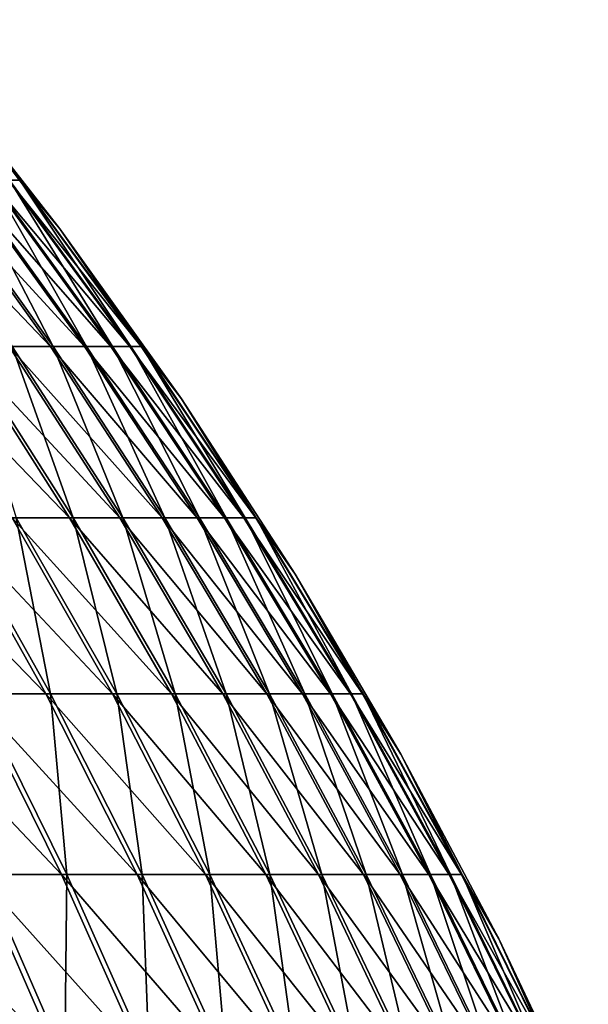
# Model space of a CAD drawing. Header units: millimetres. Extents: x -80 to 80, y -80 to 80.
# Tile 169 of 170: x 63 to 73, y 35 to 51. Entities that reach past the tile are written whole.
import ezdxf

# ---------------------------------------------------------------- set-up
doc = ezdxf.new("R2010")
doc.units = ezdxf.units.MM
doc.header["$LTSCALE"] = 13.670324
doc.layers.add('1', color=7, linetype='CONTINUOUS')
doc.layers.add('2', color=7, linetype='CONTINUOUS')

msp = doc.modelspace()

# ---------------------------------------------------------------- linework, layer by layer
at = {"layer": '1', "color": 7, "linetype": 'Continuous'}
for points in [[(61.232, 51.423, 2.524), (63.414, 48.701, 2.614), (61.911, 50.666), (61.232, 51.423, 2.524)], [(63.414, 48.701, 2.614), (61.232, 51.423, 2.524), (63.236, 48.701, 5.419), (63.414, 48.701, 2.614)], [(61.911, 50.666), (63.414, 48.701, 2.614), (64.091, 47.878), (61.911, 50.666)], [(63.976, 45.886, 14.196), (62.509, 48.701, 10.992), (61.961, 48.701, 13.749), (63.976, 45.886, 14.196)], [(63.976, 45.886, 14.196), (61.961, 48.701, 13.749), (63.285, 45.886, 17.015), (63.976, 45.886, 14.196)], [(64.542, 45.886, 11.35), (62.935, 48.701, 8.214), (62.509, 48.701, 10.992), (64.542, 45.886, 11.35)], [(64.542, 45.886, 11.35), (62.509, 48.701, 10.992), (63.976, 45.886, 14.196), (64.542, 45.886, 11.35)], [(64.981, 45.886, 8.481), (63.236, 48.701, 5.419), (62.935, 48.701, 8.214), (64.981, 45.886, 8.481)], [(64.981, 45.886, 8.481), (62.935, 48.701, 8.214), (64.542, 45.886, 11.35), (64.981, 45.886, 8.481)], [(65.293, 45.886, 5.595), (63.414, 48.701, 2.614), (63.236, 48.701, 5.419), (65.293, 45.886, 5.595)], [(65.293, 45.886, 5.595), (63.236, 48.701, 5.419), (64.981, 45.886, 8.481), (65.293, 45.886, 5.595)], [(63.414, 48.701, 2.614), (65.477, 45.886, 2.699), (64.091, 47.878), (63.414, 48.701, 2.614)], [(65.477, 45.886, 2.699), (63.414, 48.701, 2.614), (65.293, 45.886, 5.595), (65.477, 45.886, 2.699)], [(64.091, 47.878), (65.477, 45.886, 2.699), (66.147, 44.996), (64.091, 47.878)], [(64.318, 42.984, 20.386), (63.285, 45.886, 17.015), (62.469, 45.886, 19.801), (64.318, 42.984, 20.386)], [(64.318, 42.984, 20.386), (62.469, 45.886, 19.801), (63.352, 42.984, 23.214), (64.318, 42.984, 20.386)], [(65.157, 42.984, 17.519), (63.976, 45.886, 14.196), (63.285, 45.886, 17.015), (65.157, 42.984, 17.519)], [(65.157, 42.984, 17.519), (63.285, 45.886, 17.015), (64.318, 42.984, 20.386), (65.157, 42.984, 17.519)], [(65.869, 42.984, 14.616), (64.542, 45.886, 11.35), (63.976, 45.886, 14.196), (65.869, 42.984, 14.616)], [(65.869, 42.984, 14.616), (63.976, 45.886, 14.196), (65.157, 42.984, 17.519), (65.869, 42.984, 14.616)], [(66.452, 42.984, 11.686), (64.981, 45.886, 8.481), (64.542, 45.886, 11.35), (66.452, 42.984, 11.686)], [(66.452, 42.984, 11.686), (64.542, 45.886, 11.35), (65.869, 42.984, 14.616), (66.452, 42.984, 11.686)], [(66.904, 42.984, 8.732), (65.293, 45.886, 5.595), (64.981, 45.886, 8.481), (66.904, 42.984, 8.732)], [(66.904, 42.984, 8.732), (64.981, 45.886, 8.481), (66.452, 42.984, 11.686), (66.904, 42.984, 8.732)], [(67.225, 42.984, 5.761), (65.477, 45.886, 2.699), (65.293, 45.886, 5.595), (67.225, 42.984, 5.761)], [(67.225, 42.984, 5.761), (65.293, 45.886, 5.595), (66.904, 42.984, 8.732), (67.225, 42.984, 5.761)], [(65.477, 45.886, 2.699), (67.414, 42.984, 2.779), (66.147, 44.996), (65.477, 45.886, 2.699)], [(67.414, 42.984, 2.779), (65.477, 45.886, 2.699), (67.225, 42.984, 5.761), (67.414, 42.984, 2.779)], [(66.147, 44.996), (67.414, 42.984, 2.779), (68.072, 42.026), (66.147, 44.996)], [(63.933, 40, 26.694), (63.352, 42.984, 23.214), (62.262, 42.984, 25.997), (63.933, 40, 26.694)], [(63.933, 40, 26.694), (62.262, 42.984, 25.997), (62.688, 40, 29.499), (63.933, 40, 26.694)], [(65.052, 40, 23.837), (64.318, 42.984, 20.386), (63.352, 42.984, 23.214), (65.052, 40, 23.837)], [(65.052, 40, 23.837), (63.352, 42.984, 23.214), (63.933, 40, 26.694), (65.052, 40, 23.837)], [(66.044, 40, 20.934), (65.157, 42.984, 17.519), (64.318, 42.984, 20.386), (66.044, 40, 20.934)], [(66.044, 40, 20.934), (64.318, 42.984, 20.386), (65.052, 40, 23.837), (66.044, 40, 20.934)], [(66.906, 40, 17.989), (65.869, 42.984, 14.616), (65.157, 42.984, 17.519), (66.906, 40, 17.989)], [(66.906, 40, 17.989), (65.157, 42.984, 17.519), (66.044, 40, 20.934), (66.906, 40, 17.989)], [(67.637, 40, 15.009), (66.452, 42.984, 11.686), (65.869, 42.984, 14.616), (67.637, 40, 15.009)], [(67.637, 40, 15.009), (65.869, 42.984, 14.616), (66.906, 40, 17.989), (67.637, 40, 15.009)], [(68.235, 40, 11.999), (66.904, 42.984, 8.732), (66.452, 42.984, 11.686), (68.235, 40, 11.999)], [(68.235, 40, 11.999), (66.452, 42.984, 11.686), (67.637, 40, 15.009), (68.235, 40, 11.999)], [(68.699, 40, 8.966), (67.225, 42.984, 5.761), (66.904, 42.984, 8.732), (68.699, 40, 8.966)], [(68.699, 40, 8.966), (66.904, 42.984, 8.732), (68.235, 40, 11.999), (68.699, 40, 8.966)], [(69.029, 40, 5.915), (67.414, 42.984, 2.779), (67.225, 42.984, 5.761), (69.029, 40, 5.915)], [(69.029, 40, 5.915), (67.225, 42.984, 5.761), (68.699, 40, 8.966), (69.029, 40, 5.915)], [(67.414, 42.984, 2.779), (69.223, 40, 2.853), (68.072, 42.026), (67.414, 42.984, 2.779)], [(69.223, 40, 2.853), (67.414, 42.984, 2.779), (69.029, 40, 5.915), (69.223, 40, 2.853)], [(68.072, 42.026), (69.223, 40, 2.853), (69.864, 38.974), (68.072, 42.026)], [(64.207, 36.94, 30.214), (63.933, 40, 26.694), (62.688, 40, 29.499), (64.207, 36.94, 30.214)], [(64.207, 36.94, 30.214), (62.688, 40, 29.499), (62.807, 36.94, 33.027), (64.207, 36.94, 30.214)], [(65.482, 36.94, 27.341), (65.052, 40, 23.837), (63.933, 40, 26.694), (65.482, 36.94, 27.341)], [(65.482, 36.94, 27.341), (63.933, 40, 26.694), (64.207, 36.94, 30.214), (65.482, 36.94, 27.341)], [(66.629, 36.94, 24.415), (66.044, 40, 20.934), (65.052, 40, 23.837), (66.629, 36.94, 24.415)], [(66.629, 36.94, 24.415), (65.052, 40, 23.837), (65.482, 36.94, 27.341), (66.629, 36.94, 24.415)], [(67.644, 36.94, 21.441), (66.906, 40, 17.989), (66.044, 40, 20.934), (67.644, 36.94, 21.441)], [(67.644, 36.94, 21.441), (66.044, 40, 20.934), (66.629, 36.94, 24.415), (67.644, 36.94, 21.441)], [(68.527, 36.94, 18.425), (67.637, 40, 15.009), (66.906, 40, 17.989), (68.527, 36.94, 18.425)], [(68.527, 36.94, 18.425), (66.906, 40, 17.989), (67.644, 36.94, 21.441), (68.527, 36.94, 18.425)], [(69.276, 36.94, 15.372), (68.235, 40, 11.999), (67.637, 40, 15.009), (69.276, 36.94, 15.372)], [(69.276, 36.94, 15.372), (67.637, 40, 15.009), (68.527, 36.94, 18.425), (69.276, 36.94, 15.372)], [(69.888, 36.94, 12.29), (68.699, 40, 8.966), (68.235, 40, 11.999), (69.888, 36.94, 12.29)], [(69.888, 36.94, 12.29), (68.235, 40, 11.999), (69.276, 36.94, 15.372), (69.888, 36.94, 12.29)], [(70.364, 36.94, 9.183), (69.029, 40, 5.915), (68.699, 40, 8.966), (70.364, 36.94, 9.183)], [(70.364, 36.94, 9.183), (68.699, 40, 8.966), (69.888, 36.94, 12.29), (70.364, 36.94, 9.183)], [(70.702, 36.94, 6.059), (69.223, 40, 2.853), (69.029, 40, 5.915), (70.702, 36.94, 6.059)], [(70.702, 36.94, 6.059), (69.029, 40, 5.915), (70.364, 36.94, 9.183), (70.702, 36.94, 6.059)], [(69.223, 40, 2.853), (70.901, 36.94, 2.922), (69.864, 38.974), (69.223, 40, 2.853)], [(70.901, 36.94, 2.922), (69.223, 40, 2.853), (70.702, 36.94, 6.059), (70.901, 36.94, 2.922)], [(69.864, 38.974), (70.901, 36.94, 2.922), (71.52, 35.845), (69.864, 38.974)], [(64.173, 33.809, 33.745), (62.807, 36.94, 33.027), (62.616, 33.809, 36.554), (64.173, 33.809, 33.745)], [(64.173, 33.809, 33.745), (64.207, 36.94, 30.214), (62.807, 36.94, 33.027), (64.173, 33.809, 33.745)], [(65.604, 33.809, 30.871), (64.207, 36.94, 30.214), (64.173, 33.809, 33.745), (65.604, 33.809, 30.871)], [(65.604, 33.809, 30.871), (65.482, 36.94, 27.341), (64.207, 36.94, 30.214), (65.604, 33.809, 30.871)], [(66.907, 33.809, 27.936), (66.629, 36.94, 24.415), (65.482, 36.94, 27.341), (66.907, 33.809, 27.936)], [(66.907, 33.809, 27.936), (65.482, 36.94, 27.341), (65.604, 33.809, 30.871), (66.907, 33.809, 27.936)], [(68.078, 33.809, 24.946), (67.644, 36.94, 21.441), (66.629, 36.94, 24.415), (68.078, 33.809, 24.946)], [(68.078, 33.809, 24.946), (66.629, 36.94, 24.415), (66.907, 33.809, 27.936), (68.078, 33.809, 24.946)], [(69.116, 33.809, 21.907), (68.527, 36.94, 18.425), (67.644, 36.94, 21.441), (69.116, 33.809, 21.907)], [(69.116, 33.809, 21.907), (67.644, 36.94, 21.441), (68.078, 33.809, 24.946), (69.116, 33.809, 21.907)], [(70.018, 33.809, 18.825), (69.276, 36.94, 15.372), (68.527, 36.94, 18.425), (70.018, 33.809, 18.825)], [(70.018, 33.809, 18.825), (68.527, 36.94, 18.425), (69.116, 33.809, 21.907), (70.018, 33.809, 18.825)], [(70.783, 33.809, 15.707), (69.888, 36.94, 12.29), (69.276, 36.94, 15.372), (70.783, 33.809, 15.707)], [(70.783, 33.809, 15.707), (69.276, 36.94, 15.372), (70.018, 33.809, 18.825), (70.783, 33.809, 15.707)], [(71.409, 33.809, 12.557), (70.364, 36.94, 9.183), (69.888, 36.94, 12.29), (71.409, 33.809, 12.557)], [(71.409, 33.809, 12.557), (69.888, 36.94, 12.29), (70.783, 33.809, 15.707), (71.409, 33.809, 12.557)], [(71.895, 33.809, 9.383), (70.702, 36.94, 6.059), (70.364, 36.94, 9.183), (71.895, 33.809, 9.383)], [(71.895, 33.809, 9.383), (70.364, 36.94, 9.183), (71.409, 33.809, 12.557), (71.895, 33.809, 9.383)], [(72.24, 33.809, 6.191), (70.901, 36.94, 2.922), (70.702, 36.94, 6.059), (72.24, 33.809, 6.191)], [(72.24, 33.809, 6.191), (70.702, 36.94, 6.059), (71.895, 33.809, 9.383), (72.24, 33.809, 6.191)], [(70.901, 36.94, 2.922), (72.443, 33.809, 2.986), (71.52, 35.845), (70.901, 36.94, 2.922)], [(72.443, 33.809, 2.986), (70.901, 36.94, 2.922), (72.24, 33.809, 6.191), (72.443, 33.809, 2.986)], [(71.52, 35.845), (72.443, 33.809, 2.986), (73.036, 32.647), (71.52, 35.845)]]:
    msp.add_3dface(points, dxfattribs=at)
at = {"layer": '2', "color": 7, "linetype": 'Continuous'}
for points in [[(61.911, 50.666), (64.091, 47.878), (63.406, 48.701, -2.807), (61.911, 50.666)], [(61.919, 48.701, -13.938), (63.932, 45.886, -14.392), (61.241, 48.701, -16.666), (61.919, 48.701, -13.938)], [(61.241, 48.701, -16.666), (63.932, 45.886, -14.392), (63.232, 45.886, -17.208), (61.241, 48.701, -16.666)], [(62.475, 48.701, -11.183), (64.507, 45.886, -11.547), (61.919, 48.701, -13.938), (62.475, 48.701, -11.183)], [(61.919, 48.701, -13.938), (64.507, 45.886, -11.547), (63.932, 45.886, -14.392), (61.919, 48.701, -13.938)], [(62.909, 48.701, -8.406), (64.955, 45.886, -8.679), (62.475, 48.701, -11.183), (62.909, 48.701, -8.406)], [(62.475, 48.701, -11.183), (64.955, 45.886, -8.679), (64.507, 45.886, -11.547), (62.475, 48.701, -11.183)], [(63.22, 48.701, -5.612), (65.275, 45.886, -5.795), (62.909, 48.701, -8.406), (63.22, 48.701, -5.612)], [(62.909, 48.701, -8.406), (65.275, 45.886, -5.795), (64.955, 45.886, -8.679), (62.909, 48.701, -8.406)], [(63.406, 48.701, -2.807), (65.468, 45.886, -2.899), (63.22, 48.701, -5.612), (63.406, 48.701, -2.807)], [(63.22, 48.701, -5.612), (65.468, 45.886, -2.899), (65.275, 45.886, -5.795), (63.22, 48.701, -5.612)], [(63.406, 48.701, -2.807), (64.091, 47.878), (65.468, 45.886, -2.899), (63.406, 48.701, -2.807)], [(64.091, 47.878), (66.147, 44.996), (65.468, 45.886, -2.899), (64.091, 47.878)], [(62.408, 45.886, -19.991), (64.255, 42.984, -20.583), (61.462, 45.886, -22.735), (62.408, 45.886, -19.991)], [(61.462, 45.886, -22.735), (64.255, 42.984, -20.583), (63.281, 42.984, -23.408), (61.462, 45.886, -22.735)], [(63.232, 45.886, -17.208), (65.104, 42.984, -17.717), (62.408, 45.886, -19.991), (63.232, 45.886, -17.208)], [(62.408, 45.886, -19.991), (65.104, 42.984, -17.717), (64.255, 42.984, -20.583), (62.408, 45.886, -19.991)], [(63.932, 45.886, -14.392), (65.824, 42.984, -14.817), (63.232, 45.886, -17.208), (63.932, 45.886, -14.392)], [(63.232, 45.886, -17.208), (65.824, 42.984, -14.817), (65.104, 42.984, -17.717), (63.232, 45.886, -17.208)], [(64.507, 45.886, -11.547), (66.416, 42.984, -11.888), (63.932, 45.886, -14.392), (64.507, 45.886, -11.547)], [(63.932, 45.886, -14.392), (66.416, 42.984, -11.888), (65.824, 42.984, -14.817), (63.932, 45.886, -14.392)], [(64.955, 45.886, -8.679), (66.877, 42.984, -8.936), (64.507, 45.886, -11.547), (64.955, 45.886, -8.679)], [(64.507, 45.886, -11.547), (66.877, 42.984, -8.936), (66.416, 42.984, -11.888), (64.507, 45.886, -11.547)], [(65.275, 45.886, -5.795), (67.207, 42.984, -5.966), (64.955, 45.886, -8.679), (65.275, 45.886, -5.795)], [(64.955, 45.886, -8.679), (67.207, 42.984, -5.966), (66.877, 42.984, -8.936), (64.955, 45.886, -8.679)], [(65.468, 45.886, -2.899), (67.405, 42.984, -2.984), (65.275, 45.886, -5.795), (65.468, 45.886, -2.899)], [(65.275, 45.886, -5.795), (67.405, 42.984, -2.984), (67.207, 42.984, -5.966), (65.275, 45.886, -5.795)], [(65.468, 45.886, -2.899), (66.147, 44.996), (67.405, 42.984, -2.984), (65.468, 45.886, -2.899)], [(66.147, 44.996), (68.072, 42.026), (67.405, 42.984, -2.984), (66.147, 44.996)], [(62.182, 42.984, -26.187), (63.851, 40, -26.889), (60.962, 42.984, -28.914), (62.182, 42.984, -26.187)], [(60.962, 42.984, -28.914), (63.851, 40, -26.889), (62.598, 40, -29.69), (60.962, 42.984, -28.914)], [(63.281, 42.984, -23.408), (64.979, 40, -24.036), (62.182, 42.984, -26.187), (63.281, 42.984, -23.408)], [(62.182, 42.984, -26.187), (64.979, 40, -24.036), (63.851, 40, -26.889), (62.182, 42.984, -26.187)], [(64.255, 42.984, -20.583), (65.98, 40, -21.135), (63.281, 42.984, -23.408), (64.255, 42.984, -20.583)], [(63.281, 42.984, -23.408), (65.98, 40, -21.135), (64.979, 40, -24.036), (63.281, 42.984, -23.408)], [(65.104, 42.984, -17.717), (66.851, 40, -18.193), (64.255, 42.984, -20.583), (65.104, 42.984, -17.717)], [(64.255, 42.984, -20.583), (66.851, 40, -18.193), (65.98, 40, -21.135), (64.255, 42.984, -20.583)], [(65.824, 42.984, -14.817), (67.591, 40, -15.215), (65.104, 42.984, -17.717), (65.824, 42.984, -14.817)], [(65.104, 42.984, -17.717), (67.591, 40, -15.215), (66.851, 40, -18.193), (65.104, 42.984, -17.717)], [(66.416, 42.984, -11.888), (68.198, 40, -12.207), (65.824, 42.984, -14.817), (66.416, 42.984, -11.888)], [(65.824, 42.984, -14.817), (68.198, 40, -12.207), (67.591, 40, -15.215), (65.824, 42.984, -14.817)], [(66.877, 42.984, -8.936), (68.672, 40, -9.176), (66.416, 42.984, -11.888), (66.877, 42.984, -8.936)], [(66.416, 42.984, -11.888), (68.672, 40, -9.176), (68.198, 40, -12.207), (66.416, 42.984, -11.888)], [(67.207, 42.984, -5.966), (69.011, 40, -6.126), (66.877, 42.984, -8.936), (67.207, 42.984, -5.966)], [(66.877, 42.984, -8.936), (69.011, 40, -6.126), (68.672, 40, -9.176), (66.877, 42.984, -8.936)], [(67.405, 42.984, -2.984), (69.214, 40, -3.065), (67.207, 42.984, -5.966), (67.405, 42.984, -2.984)], [(67.207, 42.984, -5.966), (69.214, 40, -3.065), (69.011, 40, -6.126), (67.207, 42.984, -5.966)], [(67.405, 42.984, -2.984), (68.072, 42.026), (69.214, 40, -3.065), (67.405, 42.984, -2.984)], [(68.072, 42.026), (69.864, 38.974), (69.214, 40, -3.065), (68.072, 42.026)], [(62.598, 40, -29.69), (64.115, 36.94, -30.41), (61.222, 40, -32.433), (62.598, 40, -29.69)], [(61.222, 40, -32.433), (64.115, 36.94, -30.41), (62.705, 36.94, -33.219), (61.222, 40, -32.433)], [(63.851, 40, -26.889), (65.398, 36.94, -27.541), (62.598, 40, -29.69), (63.851, 40, -26.889)], [(62.598, 40, -29.69), (65.398, 36.94, -27.541), (64.115, 36.94, -30.41), (62.598, 40, -29.69)], [(64.979, 40, -24.036), (66.554, 36.94, -24.618), (63.851, 40, -26.889), (64.979, 40, -24.036)], [(63.851, 40, -26.889), (66.554, 36.94, -24.618), (65.398, 36.94, -27.541), (63.851, 40, -26.889)], [(65.98, 40, -21.135), (67.578, 36.94, -21.647), (64.979, 40, -24.036), (65.98, 40, -21.135)], [(64.979, 40, -24.036), (67.578, 36.94, -21.647), (66.554, 36.94, -24.618), (64.979, 40, -24.036)], [(66.851, 40, -18.193), (68.471, 36.94, -18.634), (65.98, 40, -21.135), (66.851, 40, -18.193)], [(65.98, 40, -21.135), (68.471, 36.94, -18.634), (67.578, 36.94, -21.647), (65.98, 40, -21.135)], [(67.591, 40, -15.215), (69.229, 36.94, -15.584), (66.851, 40, -18.193), (67.591, 40, -15.215)], [(66.851, 40, -18.193), (69.229, 36.94, -15.584), (68.471, 36.94, -18.634), (66.851, 40, -18.193)], [(68.198, 40, -12.207), (69.851, 36.94, -12.503), (67.591, 40, -15.215), (68.198, 40, -12.207)], [(67.591, 40, -15.215), (69.851, 36.94, -12.503), (69.229, 36.94, -15.584), (67.591, 40, -15.215)], [(68.672, 40, -9.176), (70.336, 36.94, -9.398), (68.198, 40, -12.207), (68.672, 40, -9.176)], [(68.198, 40, -12.207), (70.336, 36.94, -9.398), (69.851, 36.94, -12.503), (68.198, 40, -12.207)], [(69.011, 40, -6.126), (70.683, 36.94, -6.275), (68.672, 40, -9.176), (69.011, 40, -6.126)], [(68.672, 40, -9.176), (70.683, 36.94, -6.275), (70.336, 36.94, -9.398), (68.672, 40, -9.176)], [(69.214, 40, -3.065), (70.891, 36.94, -3.139), (69.011, 40, -6.126), (69.214, 40, -3.065)], [(69.011, 40, -6.126), (70.891, 36.94, -3.139), (70.683, 36.94, -6.275), (69.011, 40, -6.126)], [(69.214, 40, -3.065), (69.864, 38.974), (70.891, 36.94, -3.139), (69.214, 40, -3.065)], [(69.864, 38.974), (71.52, 35.845), (70.891, 36.94, -3.139), (69.864, 38.974)], [(62.705, 36.94, -33.219), (64.07, 33.809, -33.941), (61.173, 36.94, -35.962), (62.705, 36.94, -33.219)], [(61.173, 36.94, -35.962), (64.07, 33.809, -33.941), (62.504, 33.809, -36.745), (61.173, 36.94, -35.962)], [(64.115, 36.94, -30.41), (65.51, 33.809, -31.071), (62.705, 36.94, -33.219), (64.115, 36.94, -30.41)], [(62.705, 36.94, -33.219), (65.51, 33.809, -31.071), (64.07, 33.809, -33.941), (62.705, 36.94, -33.219)], [(65.398, 36.94, -27.541), (66.821, 33.809, -28.14), (64.115, 36.94, -30.41), (65.398, 36.94, -27.541)], [(64.115, 36.94, -30.41), (66.821, 33.809, -28.14), (65.51, 33.809, -31.071), (64.115, 36.94, -30.41)], [(66.554, 36.94, -24.618), (68.002, 33.809, -25.154), (65.398, 36.94, -27.541), (66.554, 36.94, -24.618)], [(65.398, 36.94, -27.541), (68.002, 33.809, -25.154), (66.821, 33.809, -28.14), (65.398, 36.94, -27.541)], [(67.578, 36.94, -21.647), (69.049, 33.809, -22.118), (66.554, 36.94, -24.618), (67.578, 36.94, -21.647)], [(66.554, 36.94, -24.618), (69.049, 33.809, -22.118), (68.002, 33.809, -25.154), (66.554, 36.94, -24.618)], [(68.471, 36.94, -18.634), (69.96, 33.809, -19.039), (67.578, 36.94, -21.647), (68.471, 36.94, -18.634)], [(67.578, 36.94, -21.647), (69.96, 33.809, -19.039), (69.049, 33.809, -22.118), (67.578, 36.94, -21.647)], [(69.229, 36.94, -15.584), (70.735, 33.809, -15.923), (68.471, 36.94, -18.634), (69.229, 36.94, -15.584)], [(68.471, 36.94, -18.634), (70.735, 33.809, -15.923), (69.96, 33.809, -19.039), (68.471, 36.94, -18.634)], [(69.851, 36.94, -12.503), (71.37, 33.809, -12.775), (69.229, 36.94, -15.584), (69.851, 36.94, -12.503)], [(69.229, 36.94, -15.584), (71.37, 33.809, -12.775), (70.735, 33.809, -15.923), (69.229, 36.94, -15.584)], [(70.336, 36.94, -9.398), (71.866, 33.809, -9.603), (69.851, 36.94, -12.503), (70.336, 36.94, -9.398)], [(69.851, 36.94, -12.503), (71.866, 33.809, -9.603), (71.37, 33.809, -12.775), (69.851, 36.94, -12.503)], [(70.683, 36.94, -6.275), (72.221, 33.809, -6.411), (70.336, 36.94, -9.398), (70.683, 36.94, -6.275)], [(70.336, 36.94, -9.398), (72.221, 33.809, -6.411), (71.866, 33.809, -9.603), (70.336, 36.94, -9.398)], [(70.891, 36.94, -3.139), (72.434, 33.809, -3.207), (70.683, 36.94, -6.275), (70.891, 36.94, -3.139)], [(70.683, 36.94, -6.275), (72.434, 33.809, -3.207), (72.221, 33.809, -6.411), (70.683, 36.94, -6.275)], [(70.891, 36.94, -3.139), (71.52, 35.845), (72.434, 33.809, -3.207), (70.891, 36.94, -3.139)], [(71.52, 35.845), (73.036, 32.647), (72.434, 33.809, -3.207), (71.52, 35.845)]]:
    msp.add_3dface(points, dxfattribs=at)

doc.saveas('drawing.dxf')
